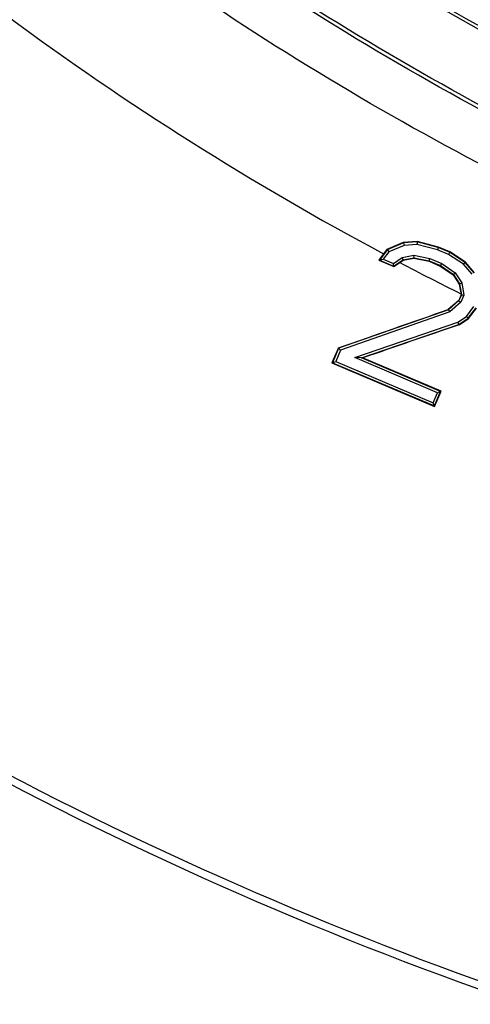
# Model space of a CAD drawing. Header units: inches. Extents: x 0 to 34, y 0 to 22.
# Tile 6 of 164: x 4.101 to 4.33, y 3.524 to 4.026. Entities that reach past the tile are written whole.
import ezdxf

# ---------------------------------------------------------------- set-up
doc = ezdxf.new("R2010")
doc.units = ezdxf.units.IN
doc.header["$LTSCALE"] = 1.87
doc.header["$MEASUREMENT"] = 0
doc.layers.get('0').update_dxf_attribs({"linetype": 'CONTINUOUS'})
doc.layers.add('3_ALL_AXES', color=7, linetype='CONTINUOUS')
doc.layers.add('7_ALL_FEATURES', color=7, linetype='CONTINUOUS')
doc.styles.get("Standard").update_dxf_attribs({"font": 'txt', "width": 0.8})
doc.dimstyles.new('DIMSTYLE_1', dxfattribs={"dimtxt": 0.14, "dimasz": 0.156, "dimexe": 0.125, "dimexo": 0.0625, "dimgap": 0.07, "dimtad": 0, "dimtih": 1, "dimtoh": 1, "dimlfac": 4, "dimzin": 4, "dimdsep": 46, "dimtxsty": 'Standard', "dimblk": '_FILLED', "dimblk1": '_FILLED', "dimblk2": '_FILLED', "dimcen": 0.09, "dimadec": 0, "dimazin": 0, "dimtp": 0.001, "dimtm": 0.001, "dimtfac": 1, "dimtofl": 0, "dimtmove": 0, "dimatfit": 3, "dimldrblk": '_FILLED', "dimfxl": 0, "dimtolj": 1, "dimtzin": 4, "dimarcsym": 0})

# ---------------------------------------------------------------- blocks, each defined once
blk = doc.blocks.new('_FILLED')
at = {"color": 0, "linetype": 'ByBlock'}
blk.add_solid([(0, 0), (-1, 0.2003), (-1, -0.2003)], dxfattribs=at)
blk = doc.blocks.new('*D5')
at = {"color": 2, "linetype": 'Continuous'}
for p, q in [((5.1046, 11.87635), (1.15321, 11.87635)), ((1.27821, 11.87635), (1.27821, 4.94919)), ((1.27821, 2.61173), (1.27821, 4.45919)), ((4.99911, 2.61173), (1.15321, 2.61173))]:
    blk.add_line(p, q, dxfattribs=at)
at = {"color": 2, "linetype": 'Continuous', "xscale": 0.156, "yscale": 0.156, "zscale": 0.156}
for p, rotation in [((1.27821, 11.87635), 90), ((1.27821, 2.61173), 270)]:
    blk.add_blockref('_FILLED', p, dxfattribs=dict(at, rotation=rotation))
at = {"color": 2, "linetype": 'Continuous', "insert": (1.16621, 4.87919), "char_height": 0.14, "width": 0.784, "attachment_point": 2, "line_spacing_factor": 0.9}
blk.add_mtext('37.06\\P[941,3]', dxfattribs=at)
blk = doc.blocks.new('*D6')
at = {"color": 2, "linetype": 'Continuous'}
for p, q in [((3.03824, 5.00847), (3.03824, 2.00514)), ((5.10074, 3.10999), (5.10074, 2.00514)), ((3.03824, 2.13014), (3.60749, 2.13014)), ((5.10074, 2.13014), (4.53149, 2.13014))]:
    blk.add_line(p, q, dxfattribs=at)
at = {"color": 2, "linetype": 'Continuous', "xscale": 0.156, "yscale": 0.156, "zscale": 0.156, "rotation": 180}
blk.add_blockref('_FILLED', (3.03824, 2.13014), dxfattribs=at)
at = {"color": 2, "linetype": 'Continuous', "xscale": 0.156, "yscale": 0.156, "zscale": 0.156}
blk.add_blockref('_FILLED', (5.10074, 2.13014), dxfattribs=at)
at = {"color": 2, "linetype": 'Continuous', "insert": (3.90149, 2.20014), "char_height": 0.14, "width": 0.784, "attachment_point": 2, "line_spacing_factor": 0.9}
blk.add_mtext('8.25\\P[209,6]', dxfattribs=at)

msp = doc.modelspace()

# ---------------------------------------------------------------- linework, layer by layer
at = {"color": 7, "linetype": 'Continuous'}
for p, q in [((4.28761, 3.90857), (4.28364, 3.90326)), ((4.28748, 3.90874), (4.28578, 3.90645)), ((4.29582, 3.91224), (4.28748, 3.90874)), ((4.28761, 3.90857), (4.28748, 3.90874)), ((4.29588, 3.91201), (4.28761, 3.90857)), ((4.28772, 3.90862), (4.28841, 3.90755)), ((4.29617, 3.91078), (4.28841, 3.90755)), ((4.30291, 3.91276), (4.29582, 3.91224)), ((4.29588, 3.91201), (4.29582, 3.91224)), ((4.30289, 3.91251), (4.29588, 3.91201)), ((4.29594, 3.91202), (4.29617, 3.91078)), ((4.30277, 3.91125), (4.29617, 3.91078)), ((4.30296, 3.91249), (4.30277, 3.91125)), ((4.31319, 3.90852), (4.30277, 3.91125)), ((4.30289, 3.91251), (4.30291, 3.91276)), ((4.31359, 3.9097), (4.30289, 3.91251)), ((4.31368, 3.90995), (4.30291, 3.91276)), ((4.31362, 3.90969), (4.31319, 3.90852)), ((4.31877, 3.90615), (4.31319, 3.90852)), ((4.31359, 3.9097), (4.31368, 3.90995)), ((4.31935, 3.90726), (4.31359, 3.9097)), ((4.31947, 3.90749), (4.31368, 3.90995)), ((4.28578, 3.90645), (4.28335, 3.90318)), ((4.28364, 3.90326), (4.28335, 3.90318)), ((4.28335, 3.90318), (4.29092, 3.89996)), ((4.28364, 3.90326), (4.28559, 3.90378)), ((4.28364, 3.90326), (4.2909, 3.90017)), ((4.28841, 3.90755), (4.28559, 3.90378)), ((4.28559, 3.90378), (4.29077, 3.90159)), ((4.29077, 3.90159), (4.29517, 3.90454)), ((4.2909, 3.90017), (4.29566, 3.90337)), ((4.29406, 3.90205), (4.29574, 3.90318)), ((4.29517, 3.90454), (4.30121, 3.90574)), ((4.29573, 3.90341), (4.29517, 3.90454)), ((4.29566, 3.90337), (4.30121, 3.90447)), ((4.29566, 3.90337), (4.29574, 3.90318)), ((4.29574, 3.90318), (4.30121, 3.90425)), ((4.30121, 3.90574), (4.30938, 3.90409)), ((4.30129, 3.90449), (4.30121, 3.90574)), ((4.30121, 3.90447), (4.30901, 3.90289)), ((4.30121, 3.90447), (4.30121, 3.90425)), ((4.30121, 3.90425), (4.30894, 3.90268)), ((4.30901, 3.90289), (4.30894, 3.90268)), ((4.30901, 3.90289), (4.31476, 3.90045)), ((4.30905, 3.90288), (4.30938, 3.90409)), ((4.30938, 3.90409), (4.31536, 3.90155)), ((4.31938, 3.90724), (4.31877, 3.90615)), ((4.32653, 3.90117), (4.31877, 3.90615)), ((4.31935, 3.90726), (4.31947, 3.90749)), ((4.32737, 3.90212), (4.31935, 3.90726)), ((4.32753, 3.90231), (4.31947, 3.90749)), ((4.2909, 3.90017), (4.29077, 3.90159)), ((4.2909, 3.90017), (4.29092, 3.89996)), ((4.29092, 3.89996), (4.29406, 3.90205)), ((4.30894, 3.90268), (4.31465, 3.90026)), ((4.31476, 3.90045), (4.31465, 3.90026)), ((4.31465, 3.90026), (4.32116, 3.89578)), ((4.31476, 3.90045), (4.32131, 3.89594)), ((4.31479, 3.90043), (4.31536, 3.90155)), ((4.31536, 3.90155), (4.32223, 3.89682)), ((4.32741, 3.90207), (4.32653, 3.90117)), ((4.33079, 3.89608), (4.32653, 3.90117)), ((4.32737, 3.90212), (4.32753, 3.90231)), ((4.33188, 3.89673), (4.32737, 3.90212)), ((4.33209, 3.89685), (4.32753, 3.90231)), ((4.32131, 3.89594), (4.32116, 3.89578)), ((4.32116, 3.89578), (4.32418, 3.8911)), ((4.32131, 3.89594), (4.32437, 3.89118)), ((4.32138, 3.89589), (4.32223, 3.89682)), ((4.32223, 3.89682), (4.32556, 3.89165)), ((4.32437, 3.89118), (4.32418, 3.8911)), ((4.32418, 3.8911), (4.32518, 3.88559)), ((4.32437, 3.89118), (4.32537, 3.88557)), ((4.32442, 3.89111), (4.32556, 3.89165)), ((4.32556, 3.89165), (4.32667, 3.88543)), ((4.32399, 3.88276), (4.31869, 3.87816)), ((4.32518, 3.88559), (4.32399, 3.88276)), ((4.32414, 3.88266), (4.32399, 3.88276)), ((4.32537, 3.88557), (4.32414, 3.88266)), ((4.32667, 3.88543), (4.32517, 3.8819)), ((4.32537, 3.88557), (4.32518, 3.88559)), ((4.31878, 3.87801), (4.26291, 3.85838)), ((4.31878, 3.87801), (4.31869, 3.87816)), ((4.31872, 3.87796), (4.31942, 3.87691)), ((4.32414, 3.88266), (4.31878, 3.87801)), ((4.32517, 3.8819), (4.31942, 3.87691)), ((4.3241, 3.88257), (4.32517, 3.8819)), ((4.32802, 3.87459), (4.33175, 3.87957)), ((4.3289, 3.87367), (4.33284, 3.87895)), ((4.32901, 3.87355), (4.33299, 3.87886)), ((4.31942, 3.87691), (4.26384, 3.85739)), ((4.32358, 3.87161), (4.32802, 3.87459)), ((4.32414, 3.87048), (4.3289, 3.87367)), ((4.32421, 3.87034), (4.32901, 3.87355)), ((4.32884, 3.87363), (4.32802, 3.87459)), ((4.3289, 3.87367), (4.32901, 3.87355)), ((4.27108, 3.85358), (4.32358, 3.87161)), ((4.27456, 3.85346), (4.32414, 3.87048)), ((4.32409, 3.87046), (4.32358, 3.87161)), ((4.32414, 3.87048), (4.32421, 3.87034)), ((4.26276, 3.85854), (4.25947, 3.85086)), ((4.26291, 3.85838), (4.25977, 3.85098)), ((4.26291, 3.85838), (4.26276, 3.85854)), ((4.26291, 3.85838), (4.26384, 3.85739)), ((4.26384, 3.85739), (4.26141, 3.85164)), ((4.31314, 3.83573), (4.27108, 3.85358)), ((4.27456, 3.85346), (4.27108, 3.85358)), ((4.31477, 3.83639), (4.27456, 3.85346)), ((4.27456, 3.85346), (4.27511, 3.85344)), ((4.31501, 3.83649), (4.27511, 3.85344)), ((4.25977, 3.85098), (4.25947, 3.85086)), ((4.25947, 3.85086), (4.31174, 3.82869)), ((4.25977, 3.85098), (4.26141, 3.85164)), ((4.25977, 3.85098), (4.31162, 3.82897)), ((4.26141, 3.85164), (4.31096, 3.83061)), ((4.31096, 3.83061), (4.31314, 3.83573)), ((4.31162, 3.82897), (4.31477, 3.83639)), ((4.31174, 3.82869), (4.31501, 3.83649)), ((4.31477, 3.83639), (4.31314, 3.83573)), ((4.31477, 3.83639), (4.31501, 3.83649)), ((4.31162, 3.82897), (4.31096, 3.83061)), ((4.31162, 3.82897), (4.31174, 3.82869))]:
    msp.add_line(p, q, dxfattribs=at)
for centre, radius, start, end in [((5.10074, 5.23223), 1.37609, 220.07859, 337.49892), ((5.01599, 5.27258), 1.54903, 233.48968, 241.87502), ((5.02958, 5.29627), 1.57633, 242.18602, 243.45392), ((-1.20716, 19.54449), 16.61232, 289.224393, 289.428833), ((9.82415, -12.19232), 16.97817, 108.901469, 109.076712), ((5.10074, 3.98748), 1.20375, 191.86698, 260.94544)]:
    msp.add_arc(centre, radius, start, end, dxfattribs=at)
for points, knots in [([(4.69139, 3.87842), (4.64509, 3.89005), (4.55349, 3.91792), (4.42087, 3.97317), (4.29422, 4.04132), (4.21467, 4.095), (4.17638, 4.12378)], [0, 0, 0, 0, 0.24952, 0.499444, 0.74964, 1, 1, 1, 1]), ([(4.64292, 3.89311), (4.60115, 3.90518), (4.51858, 3.93312), (4.35925, 4.00364), (4.2472, 4.07264), (4.17758, 4.12497)], [0, 0, 0, 0, 0.249721, 0.499785, 1, 1, 1, 1]), ([(4.86631, 3.81381), (4.80216, 3.82138), (4.67452, 3.84505), (4.48922, 3.90523), (4.31305, 3.98928), (4.20382, 4.06037), (4.15189, 4.0994)], [0, 0, 0, 0, 0.249158, 0.499054, 0.749424, 1, 1, 1, 1]), ([(4.86634, 3.812), (4.80206, 3.81956), (4.67417, 3.84325), (4.48851, 3.90352), (4.31199, 3.98771), (4.20255, 4.05894), (4.15052, 4.09805)], [0, 0, 0, 0, 0.249149, 0.499044, 0.749418, 1, 1, 1, 1]), ([(4.86668, 3.78833), (4.80085, 3.79583), (4.6698, 3.81967), (4.4795, 3.88095), (4.29854, 3.9669), (4.18636, 4.03978), (4.13305, 4.07983)], [0, 0, 0, 0, 0.249059, 0.498948, 0.749366, 1, 1, 1, 1]), ([(6.18619, 3.91013), (6.14933, 3.87509), (6.07236, 3.80833), (5.94841, 3.71881), (5.81689, 3.64021), (5.67876, 3.57276), (5.53488, 3.51695), (5.38611, 3.47342), (5.23334, 3.44283), (5.07752, 3.42587), (4.91974, 3.42309), (4.70801, 3.43787), (4.44496, 3.49066), (4.14331, 3.60634), (3.9574, 3.71705), (3.87021, 3.78022)], [0, 0, 0, 0, 0.060693, 0.121402, 0.182246, 0.243312, 0.304627, 0.366201, 0.428072, 0.490313, 0.553002, 0.616129, 0.743348, 0.871508, 1, 1, 1, 1]), ([(6.18618, 3.90564), (6.14929, 3.87063), (6.07228, 3.80394), (5.9483, 3.71452), (5.81679, 3.636), (5.67871, 3.56863), (5.53489, 3.51287), (5.3862, 3.46939), (5.23352, 3.43881), (5.07779, 3.42185), (4.92009, 3.41903), (4.70844, 3.43375), (4.44545, 3.4864), (4.14381, 3.60176), (3.95781, 3.71217), (3.87054, 3.77517)], [0, 0, 0, 0, 0.060714, 0.121433, 0.182279, 0.24334, 0.304646, 0.366209, 0.428068, 0.490298, 0.552981, 0.616106, 0.743329, 0.871502, 1, 1, 1, 1]), ([(4.3254, 3.88545), (4.32539, 3.88558), (4.32609, 3.8855), (4.32637, 3.88547), (4.32667, 3.88543)], [0, 0, 0, 0, 0.303019, 1, 1, 1, 1])]:
    msp.add_open_spline(points, degree=3, knots=knots, dxfattribs=at)
at = {"layer": '3_ALL_AXES', "color": 7, "linetype": 'Continuous'}
msp.add_arc((5.10074, 3.98748), 1.375, 190.38711, 268.17262, dxfattribs=at)
at = {"layer": '7_ALL_FEATURES', "color": 7, "linetype": 'Continuous'}
msp.add_circle((5.10074, 5.23223), 1.375, dxfattribs=at)
msp.add_arc((5.10074, 5.23223), 1.36, 142.18076, 307.92724, dxfattribs=at)

# ---------------------------------------------------------------- dimensions: what is measured, and where the dimension line sits
at = {"color": 2, "linetype": 'Continuous'}
for base, p1, p2, angle, picture, middle in [((1.27821, 2.61173), (5.1671, 11.87635), (5.06161, 2.61173), 270, '*D5', (1.27821, 4.70419)), ((3.03824, 2.13014), (5.10074, 3.17249), (3.03824, 5.07097), 180, '*D6', (4.06949, 2.02514))]:
    dim = msp.add_linear_dim(base=base, p1=p1, p2=p2, angle=angle, dimstyle='DIMSTYLE_1', dxfattribs=at)
    dim.commit()
    dim.dimension.update_dxf_attribs({"geometry": picture, "text_midpoint": middle, "dimtype": 160})

doc.saveas('drawing.dxf')
